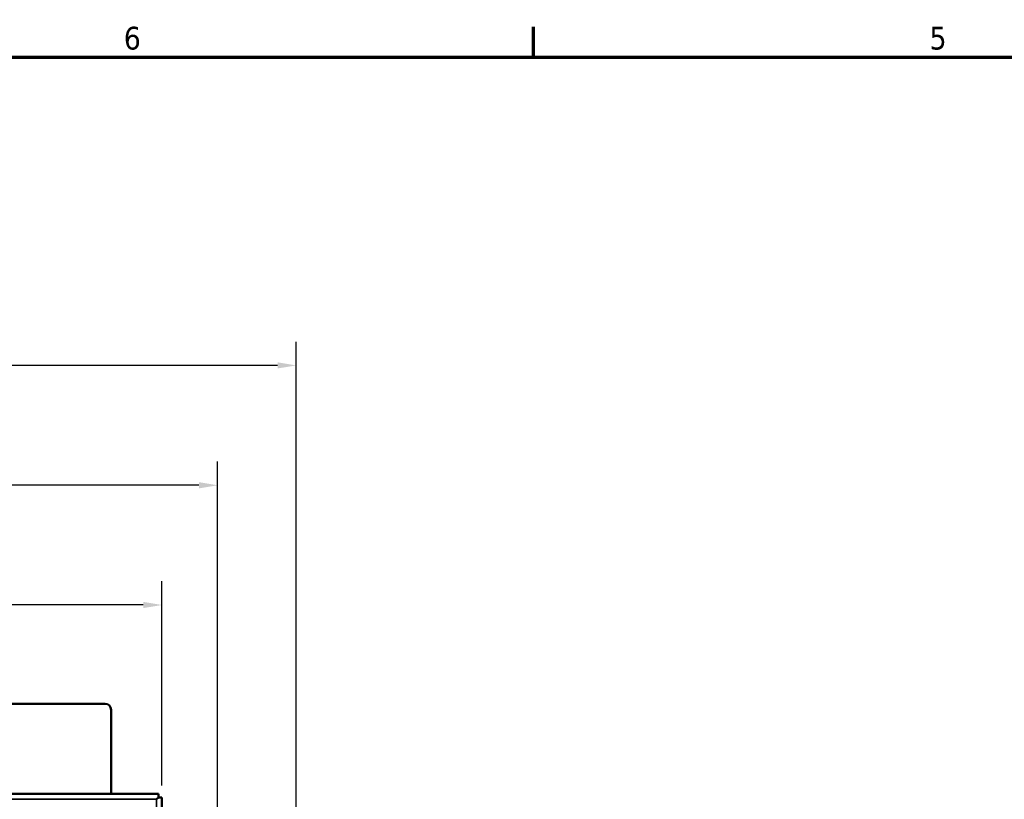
# Model space of a CAD drawing. Header units: inches. Extents: x 0 to 136, y 2 to 86.
# Tile 16 of 37: x 40 to 61, y 68 to 85. Entities that reach past the tile are written whole.
import ezdxf

# ---------------------------------------------------------------- set-up
doc = ezdxf.new("R2010")
doc.units = ezdxf.units.IN
doc.header["$LTSCALE"] = 4
doc.header["$MEASUREMENT"] = 0
for name, color, linetype, lineweight in [('Border (ANSI)', 7, 'Continuous', 70), ('Dimension (ANSI)', 7, 'Continuous', 25), ('Visible (ANSI)', 7, 'Continuous', 50), ('Visible Narrow (ANSI)', 7, 'Continuous', 35)]:
    doc.layers.add(name, color=color, linetype=linetype, lineweight=lineweight)
doc.styles.add('Dimension Text', font='tahoma.ttf')
doc.dimstyles.new('Dual Dimension', dxfattribs={"dimscale": 4, "dimtxt": 0.12, "dimasz": 0.098425, "dimexe": 0.125, "dimexo": 0.0625, "dimgap": 0.031496, "dimtad": 0, "dimtih": 1, "dimtoh": 1, "dimrnd": 1e-08, "dimzin": 4, "dimdsep": 46, "dimtxsty": 'Dimension Text', "dimcen": 0.09, "dimdle": 0.393701, "dimclrd": 256, "dimclre": 256, "dimclrt": 256, "dimadec": 0, "dimazin": 1, "dimtfac": 1, "dimtofl": 0, "dimtmove": 0, "dimatfit": 3, "dimfxl": 1, "dimtolj": 1, "dimtzin": 4, "dimlwd": -1, "dimlwe": -1, "dimarcsym": 0})

# ---------------------------------------------------------------- blocks, each defined once
blk = doc.blocks.new('Borders Default Border')
at = {"layer": 'Border (ANSI)'}
blk.add_line((12.75, 21), (12.75, 21.16), dxfattribs=at)
at = {"layer": 'Border (ANSI)', "flags": 128}
blk.add_lwpolyline([(0.5, 1), (0.5, 21), (33.5, 21), (33.5, 1), (0.5, 1)], dxfattribs=at)
at = {"layer": 'Border (ANSI)', "char_height": 0.12, "attachment_point": 7, "style": 'Dimension Text'}
for s, insert in [('6', (10.5867, 21.0375)), ('5', (14.8399, 21.0375))]:
    blk.add_mtext(s, dxfattribs=dict(at, insert=insert))
blk = doc.blocks.new('*D10')
at = {"layer": 'Defpoints', "color": 0, "transparency": 16777216}
for p in [(14.77, 72.437), (14.77, 68.376), (43.153, 68.376)]:
    blk.add_point(p, dxfattribs=at)
at = {"layer": 'Dimension (ANSI)', "transparency": 16777216}
for p, q in [((14.77, 68.626), (14.77, 72.937)), ((43.153, 68.626), (43.153, 72.937)), ((15.164, 72.437), (26.727, 72.437)), ((42.759, 72.437), (31.197, 72.437))]:
    blk.add_line(p, q, dxfattribs=at)
for points in [[(15.164, 72.503), (15.164, 72.372), (14.77, 72.437)], [(42.759, 72.503), (42.759, 72.372), (43.153, 72.437)]]:
    blk.add_solid(points, dxfattribs=at)
at = {"layer": 'Dimension (ANSI)', "transparency": 16777216, "insert": (28.962, 72.437), "char_height": 0.48, "attachment_point": 5, "style": 'Dimension Text'}
blk.add_mtext('\\A1;{\\H3.0x;(}\\S28.38^ 720.9 mm;{\\H3.0x;)}', dxfattribs=at)
blk = doc.blocks.new('*D11')
at = {"layer": 'Defpoints', "color": 0, "transparency": 16777216}
for p in [(44.329, 74.963), (13.579, 63.635), (44.329, 63.635)]:
    blk.add_point(p, dxfattribs=at)
at = {"layer": 'Dimension (ANSI)', "transparency": 16777216}
for p, q in [((13.579, 63.885), (13.579, 75.463)), ((44.329, 63.885), (44.329, 75.463)), ((13.973, 74.963), (26.719, 74.963)), ((43.935, 74.963), (31.189, 74.963))]:
    blk.add_line(p, q, dxfattribs=at)
for points in [[(13.973, 75.029), (13.973, 74.898), (13.579, 74.963)], [(43.935, 75.029), (43.935, 74.898), (44.329, 74.963)]]:
    blk.add_solid(points, dxfattribs=at)
at = {"layer": 'Dimension (ANSI)', "transparency": 16777216, "insert": (28.954, 74.963), "char_height": 0.48, "attachment_point": 5, "style": 'Dimension Text'}
blk.add_mtext('\\A1;{\\H3.0x;(}\\S30.75^ 781.1 mm;{\\H3.0x;)}', dxfattribs=at)
blk = doc.blocks.new('*D19')
at = {"layer": 'Defpoints', "color": 0, "transparency": 16777216}
for p in [(45.987, 77.493), (13.579, 63.635), (45.987, 58.706)]:
    blk.add_point(p, dxfattribs=at)
at = {"layer": 'Dimension (ANSI)', "transparency": 16777216}
for p, q in [((13.579, 63.885), (13.579, 77.993)), ((45.987, 58.956), (45.987, 77.993)), ((13.973, 77.493), (27.544, 77.493)), ((45.593, 77.493), (32.022, 77.493))]:
    blk.add_line(p, q, dxfattribs=at)
for points in [[(13.973, 77.559), (13.973, 77.428), (13.579, 77.493)], [(45.593, 77.559), (45.593, 77.428), (45.987, 77.493)]]:
    blk.add_solid(points, dxfattribs=at)
at = {"layer": 'Dimension (ANSI)', "transparency": 16777216, "insert": (29.783, 77.493), "char_height": 0.48, "attachment_point": 5, "style": 'Dimension Text'}
blk.add_mtext('\\A1;{\\H3.0x;(}\\S32.41^ 823.2 mm;{\\H3.0x;)}', dxfattribs=at)

msp = doc.modelspace()

# ---------------------------------------------------------------- linework, layer by layer
at = {"layer": 'Visible (ANSI)'}
for p, q in [((41.954, 70.353), (15.954, 70.353)), ((42.079, 68.45), (42.079, 70.228)), ((14.844, 68.45), (43.079, 68.45)), ((43.079, 68.45), (43.079, 68.376)), ((43.079, 68.376), (43.04, 68.337)), ((43.079, 68.376), (43.04, 68.337)), ((43.153, 68.376), (43.079, 68.376)), ((43.153, 68.376), (43.153, 29.126))]:
    msp.add_line(p, q, dxfattribs=at)
msp.add_arc((41.954, 70.228), 0.125, 0, 90, dxfattribs=at)
at = {"layer": 'Visible Narrow (ANSI)'}
for p, q in [((43.04, 68.337), (14.884, 68.337)), ((43.04, 29.166), (43.04, 68.337))]:
    msp.add_line(p, q, dxfattribs=at)

# ---------------------------------------------------------------- block references
at = {"xscale": 4, "yscale": 4, "zscale": 4}
msp.add_blockref('Borders Default Border', (0, 0), dxfattribs=at)

# ---------------------------------------------------------------- dimensions: what is measured, and where the dimension line sits
at = {"layer": 'Dimension (ANSI)'}
for base, p1, p2, text, picture, middle in [((45.987, 77.493), (13.579, 63.635), (45.987, 58.706), '{\\H3.0x;(}\\S<>^ 823.2 mm;{\\H3.0x;)}', '*D19', (29.783, 77.493)), ((14.77, 72.437), (43.153, 68.376), (14.77, 68.376), '{\\H3.0x;(}\\S<>^ 720.9 mm;{\\H3.0x;)}', '*D10', (28.962, 72.437))]:
    dim = msp.add_linear_dim(base=base, p1=p1, p2=p2, text=text, dimstyle='Dual Dimension', override={"dimgap": 0.031496, "dimtih": 0, "dimtoh": 0, "dimdec": 2, "dimpost": '\\X', "dimtol": 0, "dimlim": 0, "dimtp": 0, "dimtm": 0, "dimtdec": 2, "dimatfit": 1}, dxfattribs=at)
    dim.commit()
    dim.dimension.update_dxf_attribs({"geometry": picture, "text_midpoint": middle, "dimtype": 160})
dim = msp.add_linear_dim(base=(44.329, 74.963), p1=(13.579, 63.635), p2=(44.329, 63.635), angle=180, text='{\\H3.0x;(}\\S<>^ 781.1 mm;{\\H3.0x;)}', dimstyle='Dual Dimension', override={"dimgap": 0.031496, "dimtih": 0, "dimtoh": 0, "dimdec": 2, "dimpost": '\\X', "dimtol": 0, "dimlim": 0, "dimtp": 0, "dimtm": 0, "dimtdec": 2, "dimatfit": 1}, dxfattribs=at)
dim.commit()
dim.dimension.update_dxf_attribs({"geometry": '*D11', "text_midpoint": (28.954, 74.963), "dimtype": 160})

doc.saveas('drawing.dxf')
